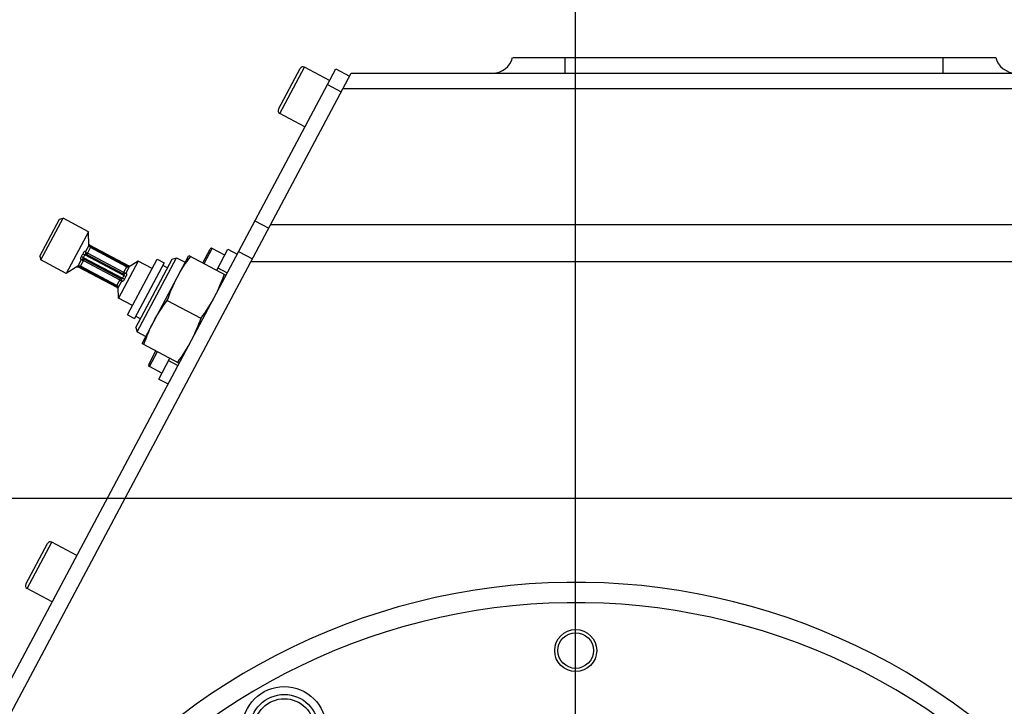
# Model space of a CAD drawing. Header units: millimetres. Extents: x 0 to 8410, y 0 to 5940.
# Tile 75 of 85: x 3857 to 4044, y 4515 to 4645. Entities that reach past the tile are written whole.
import ezdxf

# ---------------------------------------------------------------- set-up
doc = ezdxf.new("R2010")
doc.units = ezdxf.units.MM
doc.header["$LTSCALE"] = 462.55
doc.layers.get('0').update_dxf_attribs({"linetype": 'CONTINUOUS'})
for name, color, linetype in [('204101000013-1_DXF_DIMENSION', 7, 'CONTINUOUS'), ('204101000013_DXF_DIMENSION', 7, 'CONTINUOUS'), ('304102000036DXF_CONTINUOUS_LINE', 7, 'CONTINUOUS'), ('304105000142DXF_CONTINUOUS_LINE', 7, 'CONTINUOUS'), ('304105000212DXF_CONTINUOUS_LINE', 7, 'CONTINUOUS'), ('501023000072DXF_CONTINUOUS_LINE', 7, 'CONTINUOUS'), ('501023000078DXF_CONTINUOUS_LINE', 7, 'CONTINUOUS'), ('501023000084DXF_CONTINUOUS_LINE', 7, 'CONTINUOUS'), ('504001000008DXF_CONTINUOUS_LINE', 7, 'CONTINUOUS'), ('627001000046DXF_CONTINUOUS_LINE', 7, 'CONTINUOUS'), ('628001000026DXF_CONTINUOUS_LINE', 7, 'CONTINUOUS')]:
    doc.layers.add(name, color=color, linetype=linetype)
doc.styles.get("Standard").update_dxf_attribs({"font": 'txt', "width": 0.7})
doc.dimstyles.new('DIMSTYLE_1', dxfattribs={"dimtxt": 70, "dimasz": 60, "dimexe": 1.5, "dimexo": 0, "dimgap": 1.75, "dimtad": 0, "dimtih": 1, "dimtoh": 1, "dimdsep": 46, "dimtxsty": 'Standard', "dimblk": '_FILLED', "dimblk1": '_FILLED', "dimblk2": '_FILLED', "dimcen": 0.09, "dimclrt": 5, "dimazin": 2, "dimtp": 0.01, "dimtm": 0.01, "dimtfac": 1, "dimtofl": 0, "dimtmove": 0, "dimatfit": 3, "dimldrblk": '_FILLED', "dimfxl": 0, "dimtolj": 1, "dimarcsym": 0})
doc.dimstyles.new('DIMSTYLE_3', dxfattribs={"dimtxt": 70, "dimasz": 60, "dimexe": 1.5, "dimexo": 0, "dimgap": 1.75, "dimtad": 0, "dimtih": 1, "dimtoh": 1, "dimdec": 0, "dimdsep": 46, "dimtxsty": 'Standard', "dimblk": '_FILLED', "dimblk1": '_FILLED', "dimblk2": '_FILLED', "dimcen": 0.09, "dimclrt": 5, "dimazin": 2, "dimtfac": 1, "dimtdec": 0, "dimtofl": 0, "dimtmove": 0, "dimatfit": 3, "dimldrblk": '_FILLED', "dimfxl": 0, "dimtolj": 1, "dimarcsym": 0})
doc.dimstyles.new('DIMSTYLE_7', dxfattribs={"dimtxt": 70, "dimasz": 60, "dimexe": 1.5, "dimexo": 0, "dimgap": 1.75, "dimtad": 1, "dimdsep": 46, "dimtxsty": 'Standard', "dimblk": '_FILLED', "dimblk1": '_FILLED', "dimblk2": '_FILLED', "dimcen": 0.09, "dimclrt": 5, "dimazin": 2, "dimtp": 0.01, "dimtm": 0.01, "dimtfac": 1, "dimtofl": 0, "dimtmove": 0, "dimatfit": 3, "dimldrblk": '_FILLED', "dimfxl": 0, "dimtolj": 1, "dimarcsym": 0})
doc.dimstyles.new('DIMSTYLE_8', dxfattribs={"dimtxt": 70, "dimasz": 60, "dimexe": 1.5, "dimexo": 0, "dimgap": 1.75, "dimtad": 0, "dimtih": 1, "dimtoh": 1, "dimdec": 1, "dimdsep": 46, "dimtxsty": 'Standard', "dimblk": '_FILLED', "dimblk1": '_FILLED', "dimblk2": '_FILLED', "dimcen": 0.09, "dimclrt": 5, "dimazin": 2, "dimtp": 0.01, "dimtm": 0.01, "dimtfac": 1, "dimtdec": 1, "dimtofl": 0, "dimtmove": 0, "dimatfit": 3, "dimldrblk": '_FILLED', "dimfxl": 0, "dimtolj": 1, "dimarcsym": 0})

# ---------------------------------------------------------------- blocks, each defined once
blk = doc.blocks.new('*D6')
at = {"layer": '204101000013-1_DXF_DIMENSION', "color": 2, "linetype": 'Continuous'}
blk.add_line((3962.4, 4457.95), (3962.4, 5379.43), dxfattribs=at)
blk = doc.blocks.new('_FILLED')
at = {"color": 0, "linetype": 'ByBlock'}
blk.add_solid([(0, 0), (-1, 0.125), (-1, -0.125)], dxfattribs=at)
blk = doc.blocks.new('*D7')
at = {"layer": '204101000013-1_DXF_DIMENSION', "color": 2, "linetype": 'Continuous'}
blk.add_line((5484.37, 3684.17), (5484.37, 5379.43), dxfattribs=at)
blk = doc.blocks.new('*D11')
at = {"layer": '204101000013-1_DXF_DIMENSION', "color": 2, "linetype": 'Continuous'}
blk.add_line((3962.4, 5206.15), (5658.26, 5206.15), dxfattribs=at)
blk = doc.blocks.new('*D19')
at = {"layer": '204101000013-1_DXF_DIMENSION', "color": 2, "linetype": 'Continuous'}
for p, q in [((3376.14, 4484.17), (3376.14, 4702.8)), ((4132.4, 4554.17), (3361.14, 4554.17)), ((3376.14, 4554.17), (3376.14, 4484.17)), ((3376.14, 4414.17), (3376.14, 4484.17)), ((3925.12, 4414.17), (3361.14, 4414.17))]:
    blk.add_line(p, q, dxfattribs=at)
at = {"layer": '204101000013-1_DXF_DIMENSION', "color": 2, "linetype": 'Continuous', "xscale": 60, "yscale": 60, "zscale": 60}
for p, rotation in [((3376.14, 4554.17), 90), ((3376.14, 4414.17), 270)]:
    blk.add_blockref('_FILLED', p, dxfattribs=dict(at, rotation=rotation))
blk = doc.blocks.new('*D22')
at = {"layer": '204101000013-1_DXF_DIMENSION', "color": 2, "linetype": 'Continuous'}
blk.add_line((4171.4, 3507.67), (4171.4, 5379.43), dxfattribs=at)
blk = doc.blocks.new('*D24')
at = {"layer": '204101000013-1_DXF_DIMENSION', "color": 2, "linetype": 'Continuous'}
for p, q in [((4319.75, 4804.4), (4319.75, 5379.43)), ((4235.96, 4686.98), (4319.75, 4804.4)), ((4235.96, 3684.17), (4235.96, 4686.98))]:
    blk.add_line(p, q, dxfattribs=at)
blk = doc.blocks.new('*D32')
at = {"layer": '204101000013_DXF_DIMENSION', "color": 2, "linetype": 'Continuous'}
for p, q in [((3813.4, 3341.17), (3813.4, 4872.38)), ((3962.4, 4457.95), (3962.4, 4872.38)), ((3887.9, 4857.38), (3653.51, 4857.38)), ((3813.4, 4857.38), (3887.9, 4857.38)), ((3962.4, 4857.38), (3887.9, 4857.38))]:
    blk.add_line(p, q, dxfattribs=at)
at = {"layer": '204101000013_DXF_DIMENSION', "color": 2, "linetype": 'Continuous', "xscale": 60, "yscale": 60, "zscale": 60, "rotation": 180}
blk.add_blockref('_FILLED', (3813.4, 4857.38), dxfattribs=at)
at = {"layer": '204101000013_DXF_DIMENSION', "color": 2, "linetype": 'Continuous', "xscale": 60, "yscale": 60, "zscale": 60}
blk.add_blockref('_FILLED', (3962.4, 4857.38), dxfattribs=at)
blk = doc.blocks.new('*D33')
at = {"layer": '204101000013_DXF_DIMENSION', "color": 2, "linetype": 'Continuous'}
for p, q in [((3962.4, 4457.95), (3962.4, 4872.38)), ((4741.9, 4585.65), (4741.9, 4872.38)), ((3962.4, 4857.38), (4352.15, 4857.38)), ((4741.9, 4857.38), (4352.15, 4857.38))]:
    blk.add_line(p, q, dxfattribs=at)
at = {"layer": '204101000013_DXF_DIMENSION', "color": 2, "linetype": 'Continuous', "xscale": 60, "yscale": 60, "zscale": 60, "rotation": 180}
blk.add_blockref('_FILLED', (3962.4, 4857.38), dxfattribs=at)
at = {"layer": '204101000013_DXF_DIMENSION', "color": 2, "linetype": 'Continuous', "xscale": 60, "yscale": 60, "zscale": 60}
blk.add_blockref('_FILLED', (4741.9, 4857.38), dxfattribs=at)

msp = doc.modelspace()

# ---------------------------------------------------------------- linework, layer by layer
at = {"color": 2, "linetype": 'Continuous'}
msp.add_arc((3962.401, 3684.175), 1521.972, 330, 180, dxfattribs=at)
at = {"layer": '304102000036DXF_CONTINUOUS_LINE', "color": 7, "linetype": 'Continuous'}
for p, q in [((3950.403, 4638.175), (4042.4, 4638.175)), ((3832.959, 4472.131), (3919.651, 4635.175)), ((3919.651, 4635.175), (4047.402, 4635.175))]:
    msp.add_line(p, q, dxfattribs=at)
at = {"layer": '304102000036DXF_CONTINUOUS_LINE', "color": 9, "linetype": 'Continuous'}
for p, q in [((3960.402, 4635.175), (3960.402, 4638.175)), ((4032.402, 4635.175), (4032.402, 4638.175)), ((3918.093, 4632.246), (4047.402, 4632.246)), ((4149.402, 4606.296), (3904.296, 4606.296)), ((4084.377, 4599.225), (3900.536, 4599.225))]:
    msp.add_line(p, q, dxfattribs=at)
at = {"layer": '304102000036DXF_CONTINUOUS_LINE', "color": 7, "linetype": 'Continuous'}
for radius in [4, 3.4]:
    msp.add_circle((3962.402, 4525.175), radius, dxfattribs=at)
for centre, radius, start, end in [((3946.529, 4639.175), 4, 270, 345.52249), ((4046.275, 4639.175), 4, 194.47751, 270), ((3962.402, 4414.175), 120.127, 49.48824, 155.412)]:
    msp.add_arc(centre, radius, start, end, dxfattribs=at)
at = {"layer": '304102000036DXF_CONTINUOUS_LINE', "color": 9, "linetype": 'Continuous'}
msp.add_arc((3962.402, 4414.175), 124, 49.48811, 155.42269, dxfattribs=at)
at = {"layer": '304105000142DXF_CONTINUOUS_LINE', "color": 7, "linetype": 'Continuous'}
for p, q in [((3830.545, 4473.981), (3916.693, 4636.002)), ((3916.693, 4636.002), (3919.342, 4634.593))]:
    msp.add_line(p, q, dxfattribs=at)
at = {"layer": '304105000142DXF_CONTINUOUS_LINE', "color": 9, "linetype": 'Continuous'}
for p, q in [((3915.109, 4633.023), (3917.758, 4631.615)), ((3901.31, 4607.071), (3903.959, 4605.662)), ((3898.199, 4601.22), (3900.848, 4599.812))]:
    msp.add_line(p, q, dxfattribs=at)
at = {"layer": '304105000212DXF_CONTINUOUS_LINE', "color": 7, "linetype": 'Continuous'}
for p, q in [((3894.035, 4597.65), (3896.148, 4601.623)), ((3896.148, 4601.623), (3897.914, 4600.684)), ((3883.003, 4576.9), (3885.116, 4580.874)), ((3883.003, 4576.9), (3884.769, 4575.961))]:
    msp.add_line(p, q, dxfattribs=at)
at = {"layer": '304105000212DXF_CONTINUOUS_LINE', "color": 9, "linetype": 'Continuous'}
for p, q in [((3894.27, 4598.091), (3896.036, 4597.152)), ((3884.881, 4580.432), (3886.647, 4579.493))]:
    msp.add_line(p, q, dxfattribs=at)
at = {"layer": '501023000072DXF_CONTINUOUS_LINE', "color": 7, "linetype": 'Continuous'}
for p, q in [((3891.387, 4599.058), (3892.772, 4601.663)), ((3895.561, 4600.519), (3893.177, 4601.787)), ((3881.082, 4579.677), (3882.467, 4582.282)), ((3883.59, 4578.004), (3881.206, 4579.272))]:
    msp.add_line(p, q, dxfattribs=at)
at = {"layer": '501023000072DXF_CONTINUOUS_LINE', "color": 9, "linetype": 'Continuous'}
for p, q in [((3891.652, 4598.917), (3893.177, 4601.787)), ((3881.206, 4579.272), (3882.732, 4582.141))]:
    msp.add_line(p, q, dxfattribs=at)
at = {"layer": '501023000072DXF_CONTINUOUS_LINE', "color": 7, "linetype": 'Continuous'}
for centre, start, end in [((3893.036, 4601.522), 62, 152), ((3881.347, 4579.537), 152, 242)]:
    msp.add_arc(centre, 0.3, start, end, dxfattribs=at)
at = {"layer": '501023000078DXF_CONTINUOUS_LINE', "color": 7, "linetype": 'Continuous'}
for p, q in [((3905.808, 4628.312), (3909.94, 4636.082)), ((3915.519, 4633.795), (3910.751, 4636.33)), ((3910.824, 4624.965), (3906.057, 4627.5)), ((3867.398, 4543.292), (3862.63, 4545.828)), ((3857.688, 4537.81), (3861.819, 4545.579)), ((3862.704, 4534.463), (3857.936, 4536.998))]:
    msp.add_line(p, q, dxfattribs=at)
at = {"layer": '501023000078DXF_CONTINUOUS_LINE', "color": 9, "linetype": 'Continuous'}
for p, q in [((3906.057, 4627.5), (3910.751, 4636.33)), ((3857.936, 4536.998), (3862.63, 4545.828))]:
    msp.add_line(p, q, dxfattribs=at)
at = {"layer": '501023000078DXF_CONTINUOUS_LINE', "color": 7, "linetype": 'Continuous'}
for centre, start, end in [((3910.47, 4635.8), 62, 152), ((3906.338, 4628.03), 152, 242), ((3862.349, 4545.298), 62, 152), ((3858.217, 4537.528), 152, 242)]:
    msp.add_arc(centre, 0.6, start, end, dxfattribs=at)
at = {"layer": '501023000084DXF_CONTINUOUS_LINE', "color": 7, "linetype": 'Continuous'}
msp.add_circle((3906.902, 4510.303), 6.5, dxfattribs=at)
at = {"layer": '501023000084DXF_CONTINUOUS_LINE', "color": 9, "linetype": 'Continuous'}
msp.add_circle((3906.902, 4510.303), 5.7, dxfattribs=at)
at = {"layer": '504001000008DXF_CONTINUOUS_LINE', "color": 7, "linetype": 'Continuous'}
msp.add_circle((3906.902, 4510.303), 8, dxfattribs=at)
at = {"layer": '627001000046DXF_CONTINUOUS_LINE', "color": 7, "linetype": 'Continuous'}
for p, q in [((3879.818, 4583.69), (3888.738, 4600.467)), ((3888.738, 4600.467), (3895.801, 4596.711)), ((3877.046, 4589.128), (3882.68, 4599.724)), ((3884.004, 4599.019), (3878.371, 4588.424)), ((3878.603, 4586.73), (3885.538, 4599.774)), ((3878.856, 4585.901), (3886.368, 4600.028)), ((3882.68, 4599.724), (3884.004, 4599.019)), ((3883.77, 4598.578), (3884.653, 4598.108)), ((3885.538, 4599.774), (3886.368, 4600.028)), ((3886.368, 4600.028), (3888.034, 4599.142)), ((3884.626, 4591.894), (3890.994, 4588.508)), ((3877.046, 4589.128), (3878.371, 4588.424)), ((3878.605, 4588.865), (3879.488, 4588.396)), ((3878.603, 4586.73), (3878.856, 4585.901)), ((3878.856, 4585.901), (3880.522, 4585.015)), ((3879.818, 4583.69), (3886.881, 4579.935))]:
    msp.add_line(p, q, dxfattribs=at)
for points in [[(3886.508, 4596.272), (3887.254, 4597.675), (3888.134, 4599.009), (3889.085, 4600.282)], [(3895.454, 4596.896), (3894.931, 4595.395), (3894.317, 4593.92), (3893.571, 4592.517)], [(3884.626, 4591.894), (3885.148, 4593.394), (3885.762, 4594.87), (3886.508, 4596.272)], [(3882.048, 4587.884), (3882.794, 4589.287), (3883.674, 4590.621), (3884.626, 4591.894)], [(3893.571, 4592.517), (3892.825, 4591.114), (3891.945, 4589.78), (3890.994, 4588.508)], [(3880.166, 4583.506), (3880.688, 4585.006), (3881.302, 4586.482), (3882.048, 4587.884)], [(3890.994, 4588.508), (3890.471, 4587.007), (3889.857, 4585.532), (3889.111, 4584.129)], [(3889.111, 4584.129), (3888.366, 4582.726), (3887.485, 4581.392), (3886.534, 4580.12)]]:
    msp.add_open_spline(points, degree=3, dxfattribs=at)
at = {"layer": '628001000026DXF_CONTINUOUS_LINE', "color": 7, "linetype": 'Continuous'}
for p, q in [((3860.326, 4600.283), (3864.082, 4607.347)), ((3860.533, 4599.607), (3864.758, 4607.554)), ((3864.082, 4607.347), (3864.758, 4607.554)), ((3869.614, 4604.972), (3864.758, 4607.554)), ((3869.614, 4604.972), (3865.389, 4597.025)), ((3869.705, 4602.375), (3869.614, 4604.972)), ((3869.888, 4602.382), (3877.282, 4598.451)), ((3860.326, 4600.283), (3860.533, 4599.607)), ((3876.179, 4596.951), (3869.262, 4600.629)), ((3876.879, 4598.278), (3869.97, 4601.951)), ((3865.389, 4597.025), (3860.533, 4599.607)), ((3867.592, 4598.402), (3865.389, 4597.025)), ((3875.001, 4594.746), (3868.092, 4598.419)), ((3868.792, 4599.746), (3875.709, 4596.068)), ((3879.092, 4599.366), (3875.336, 4592.302)), ((3879.092, 4599.366), (3877.378, 4598.295)), ((3881.741, 4597.958), (3879.092, 4599.366)), ((3875.083, 4594.315), (3867.69, 4598.246)), ((3875.336, 4592.302), (3875.266, 4594.322)), ((3877.985, 4590.894), (3875.336, 4592.302))]:
    msp.add_line(p, q, dxfattribs=at)
at = {"layer": '628001000026DXF_CONTINUOUS_LINE', "color": 9, "linetype": 'Continuous'}
for p, q in [((3869.705, 4602.375), (3869.071, 4601.183)), ((3870.08, 4602.158), (3869.266, 4600.627)), ((3870.08, 4602.167), (3870.08, 4602.158)), ((3870.08, 4602.167), (3876.996, 4598.489)), ((3870.08, 4602.158), (3876.989, 4598.485)), ((3868.257, 4600.285), (3868.628, 4600.06)), ((3868.515, 4600.771), (3868.909, 4600.59)), ((3876.343, 4596.637), (3868.909, 4600.59)), ((3869.071, 4601.183), (3869.067, 4601.186)), ((3876.315, 4597.218), (3869.407, 4600.892)), ((3868.226, 4599.594), (3867.592, 4598.402)), ((3868.79, 4599.732), (3867.982, 4598.213)), ((3868.222, 4599.596), (3868.226, 4599.594)), ((3868.628, 4600.06), (3876.061, 4596.107)), ((3868.656, 4599.479), (3875.564, 4595.806)), ((3868.796, 4599.744), (3868.79, 4599.732)), ((3876.989, 4598.485), (3876.175, 4596.953)), ((3877.378, 4598.295), (3876.745, 4597.103)), ((3876.996, 4598.489), (3876.989, 4598.485)), ((3867.982, 4598.213), (3867.975, 4598.208)), ((3874.891, 4594.53), (3867.975, 4598.208)), ((3874.891, 4594.539), (3867.982, 4598.213)), ((3876.343, 4596.637), (3876.714, 4596.412)), ((3876.745, 4597.103), (3876.749, 4597.101)), ((3875.705, 4596.07), (3874.891, 4594.539)), ((3874.891, 4594.539), (3874.891, 4594.53)), ((3875.9, 4595.514), (3875.266, 4594.322)), ((3875.904, 4595.512), (3875.9, 4595.514)), ((3876.061, 4596.107), (3876.455, 4595.926))]:
    msp.add_line(p, q, dxfattribs=at)
at = {"layer": '628001000026DXF_CONTINUOUS_LINE', "color": 7, "linetype": 'Continuous'}
for points in [[(3869.783, 4602.457), (3869.736, 4602.509), (3869.703, 4602.558), (3869.698, 4602.568)], [(3869.887, 4602.383), (3869.848, 4602.406), (3869.783, 4602.457)], [(3867.429, 4598.3), (3867.445, 4598.302), (3867.509, 4598.301), (3867.582, 4598.288), (3867.659, 4598.261), (3867.688, 4598.247)], [(3877.542, 4598.398), (3877.528, 4598.396), (3877.468, 4598.396), (3877.399, 4598.407), (3877.319, 4598.433), (3877.283, 4598.45)], [(3875.084, 4594.315), (3875.109, 4594.301), (3875.174, 4594.252), (3875.226, 4594.199), (3875.264, 4594.146), (3875.273, 4594.129)]]:
    msp.add_lwpolyline(points, dxfattribs=at)
for centre, start, end in [((3870.205, 4602.393), 182, 242), ((3867.857, 4597.978), 62, 122), ((3877.113, 4598.719), 242, 302), ((3874.766, 4594.305), 2, 62)]:
    msp.add_arc(centre, 0.5, start, end, dxfattribs=at)
at = {"layer": '628001000026DXF_CONTINUOUS_LINE', "color": 9, "linetype": 'Continuous'}
for centre, radius, start, end in [((3869.83, 4602.379), 0.136, 210.27095, 216.46335), ((3869.834, 4602.371), 0.139, 211.75632, 216.00722), ((3864.501, 4602.594), 4.409, 328.42258, 335.57742), ((3864.153, 4602.779), 5.236, 328.7155, 335.2845), ((3869.44, 4600.954), 0.371, 241.32431, 241.99951), ((3867.659, 4598.296), 0.136, 87.53489, 93.70249), ((3867.668, 4598.298), 0.139, 87.99296, 92.2434), ((3868.622, 4599.416), 0.371, 62.00049, 62.6757), ((3877.311, 4598.401), 0.136, 267.53665, 273.72901), ((3880.818, 4593.918), 5.236, 148.71553, 155.28447), ((3876.349, 4597.281), 0.371, 242.00049, 242.67604), ((3880.47, 4594.103), 4.409, 148.42259, 155.57741), ((3877.303, 4598.399), 0.139, 267.9928, 272.2436), ((3875.531, 4595.743), 0.371, 61.32395, 61.99951), ((3875.137, 4594.326), 0.139, 31.75656, 36.00704), ((3875.141, 4594.318), 0.136, 30.27104, 36.46321)]:
    msp.add_arc(centre, radius, start, end, dxfattribs=at)
for points, knots in [([(3869.721, 4602.298), (3869.753, 4602.255), (3869.876, 4602.191), (3870.004, 4602.171), (3870.08, 4602.167)], [0, 0, 0, 0, 0.4156396, 1, 1, 1, 1]), ([(3869.721, 4602.289), (3869.753, 4602.246), (3869.877, 4602.184), (3870.004, 4602.16), (3870.08, 4602.158)], [0, 0, 0, 0, 0.4154114, 1, 1, 1, 1]), ([(3869.887, 4602.383), (3869.925, 4602.363), (3869.987, 4602.284), (3870.047, 4602.21), (3870.08, 4602.167)], [0, 0, 0, 0, 0.4423151, 1, 1, 1, 1]), ([(3868.257, 4600.285), (3868.211, 4600.21), (3868.14, 4600.065), (3868.09, 4599.858), (3868.109, 4599.684), (3868.184, 4599.613), (3868.222, 4599.596)], [0, 0, 0, 0, 0.3453444, 0.6297572, 0.8349783, 1, 1, 1, 1]), ([(3869.067, 4601.186), (3869.032, 4601.208), (3868.931, 4601.23), (3868.776, 4601.149), (3868.632, 4600.991), (3868.552, 4600.851), (3868.515, 4600.771)], [0, 0, 0, 0, 0.1650217, 0.3702432, 0.6546557, 1, 1, 1, 1]), ([(3869.262, 4600.629), (3869.204, 4600.659), (3869.11, 4600.695), (3868.972, 4600.681), (3868.92, 4600.624), (3868.909, 4600.59)], [0, 0, 0, 0, 0.4882364, 0.7339454, 1, 1, 1, 1]), ([(3869.067, 4601.186), (3869.034, 4601.082), (3869.027, 4600.856), (3869.173, 4600.676), (3869.262, 4600.629)], [0, 0, 0, 0, 0.5194528, 1, 1, 1, 1]), ([(3869.071, 4601.183), (3869.037, 4601.081), (3869.031, 4600.856), (3869.174, 4600.677), (3869.262, 4600.629)], [0, 0, 0, 0, 0.5192576, 1, 1, 1, 1]), ([(3869.071, 4601.183), (3869.101, 4601.125), (3869.208, 4601.014), (3869.333, 4600.931), (3869.407, 4600.892)], [0, 0, 0, 0, 0.4394563, 1, 1, 1, 1]), ([(3867.665, 4598.432), (3867.719, 4598.43), (3867.841, 4598.363), (3867.929, 4598.268), (3867.975, 4598.208)], [0, 0, 0, 0, 0.4156432, 1, 1, 1, 1]), ([(3867.673, 4598.437), (3867.727, 4598.435), (3867.847, 4598.366), (3867.938, 4598.274), (3867.982, 4598.213)], [0, 0, 0, 0, 0.4154111, 1, 1, 1, 1]), ([(3868.222, 4599.596), (3868.289, 4599.681), (3868.472, 4599.814), (3868.704, 4599.793), (3868.792, 4599.746)], [0, 0, 0, 0, 0.5194536, 1, 1, 1, 1]), ([(3868.226, 4599.594), (3868.292, 4599.68), (3868.475, 4599.81), (3868.704, 4599.792), (3868.793, 4599.746)], [0, 0, 0, 0, 0.5192576, 1, 1, 1, 1]), ([(3868.226, 4599.594), (3868.292, 4599.602), (3868.443, 4599.575), (3868.582, 4599.518), (3868.656, 4599.479)], [0, 0, 0, 0, 0.4394563, 1, 1, 1, 1]), ([(3868.628, 4600.06), (3868.605, 4600.033), (3868.587, 4599.957), (3868.652, 4599.835), (3868.735, 4599.777), (3868.792, 4599.746)], [0, 0, 0, 0, 0.2660548, 0.5117639, 1, 1, 1, 1]), ([(3876.989, 4598.485), (3877.033, 4598.423), (3877.124, 4598.331), (3877.244, 4598.263), (3877.298, 4598.261)], [0, 0, 0, 0, 0.5845887, 1, 1, 1, 1]), ([(3877.283, 4598.45), (3877.245, 4598.47), (3877.145, 4598.478), (3877.05, 4598.486), (3876.996, 4598.489)], [0, 0, 0, 0, 0.4423481, 1, 1, 1, 1]), ([(3876.996, 4598.489), (3877.042, 4598.429), (3877.13, 4598.334), (3877.252, 4598.267), (3877.306, 4598.265)], [0, 0, 0, 0, 0.5843604, 1, 1, 1, 1]), ([(3867.975, 4598.208), (3867.921, 4598.211), (3867.826, 4598.219), (3867.726, 4598.227), (3867.688, 4598.247)], [0, 0, 0, 0, 0.5576918, 1, 1, 1, 1]), ([(3876.178, 4596.951), (3876.267, 4596.906), (3876.496, 4596.887), (3876.679, 4597.018), (3876.745, 4597.103)], [0, 0, 0, 0, 0.4807425, 1, 1, 1, 1]), ([(3876.179, 4596.951), (3876.267, 4596.904), (3876.498, 4596.883), (3876.682, 4597.016), (3876.749, 4597.101)], [0, 0, 0, 0, 0.4805464, 1, 1, 1, 1]), ([(3876.179, 4596.951), (3876.236, 4596.921), (3876.319, 4596.862), (3876.384, 4596.74), (3876.366, 4596.665), (3876.343, 4596.637)], [0, 0, 0, 0, 0.488003, 0.7336666, 1, 1, 1, 1]), ([(3876.315, 4597.218), (3876.389, 4597.179), (3876.528, 4597.122), (3876.679, 4597.096), (3876.745, 4597.103)], [0, 0, 0, 0, 0.5605437, 1, 1, 1, 1]), ([(3876.749, 4597.101), (3876.787, 4597.084), (3876.862, 4597.013), (3876.881, 4596.84), (3876.831, 4596.632), (3876.76, 4596.487), (3876.714, 4596.412)], [0, 0, 0, 0, 0.1650071, 0.3702265, 0.6546307, 1, 1, 1, 1]), ([(3874.891, 4594.539), (3874.967, 4594.537), (3875.094, 4594.513), (3875.218, 4594.452), (3875.25, 4594.408)], [0, 0, 0, 0, 0.5845889, 1, 1, 1, 1]), ([(3874.891, 4594.53), (3874.967, 4594.526), (3875.095, 4594.506), (3875.218, 4594.443), (3875.25, 4594.399)], [0, 0, 0, 0, 0.5843603, 1, 1, 1, 1]), ([(3874.891, 4594.53), (3874.924, 4594.487), (3874.984, 4594.413), (3875.046, 4594.335), (3875.084, 4594.315)], [0, 0, 0, 0, 0.5576598, 1, 1, 1, 1]), ([(3875.564, 4595.806), (3875.638, 4595.766), (3875.763, 4595.683), (3875.869, 4595.572), (3875.9, 4595.514)], [0, 0, 0, 0, 0.5605437, 1, 1, 1, 1]), ([(3876.061, 4596.107), (3876.051, 4596.073), (3875.999, 4596.016), (3875.861, 4596.002), (3875.766, 4596.038), (3875.709, 4596.068)], [0, 0, 0, 0, 0.2663313, 0.5119952, 1, 1, 1, 1]), ([(3875.709, 4596.068), (3875.797, 4596.02), (3875.94, 4595.841), (3875.934, 4595.616), (3875.9, 4595.514)], [0, 0, 0, 0, 0.4807425, 1, 1, 1, 1]), ([(3875.709, 4596.068), (3875.798, 4596.021), (3875.944, 4595.841), (3875.937, 4595.615), (3875.904, 4595.512)], [0, 0, 0, 0, 0.4805464, 1, 1, 1, 1]), ([(3876.455, 4595.926), (3876.419, 4595.846), (3876.339, 4595.706), (3876.195, 4595.548), (3876.04, 4595.467), (3875.939, 4595.489), (3875.904, 4595.512)], [0, 0, 0, 0, 0.3453683, 0.6297711, 0.8349922, 1, 1, 1, 1])]:
    msp.add_open_spline(points, degree=3, knots=knots, dxfattribs=at)

# ---------------------------------------------------------------- dimensions: what is measured, and where the dimension line sits
at = {"layer": '204101000013-1_DXF_DIMENSION', "color": 2, "linetype": 'Continuous'}
for feature_location, offset, dtype, origin, dimstyle, override, picture, middle in [((3962.402, 4457.953), (0, 921.472), 1, (3813.401, 4457.953), 'DIMSTYLE_1', {"dimgap": 17.499908, "dimtad": 1, "dimtih": 0, "dimtoh": 0}, '*D6', (3944.902, 5414.425)), ((5484.374, 3684.175), (0, 1695.251), 1, (3813.401, 3684.175), 'DIMSTYLE_3', {"dimgap": 17.499908, "dimtad": 1, "dimtih": 0, "dimtoh": 0}, '*D7', (5466.874, 5414.425)), ((4171.403, 3507.675), (0, 1871.751), 1, (3813.401, 3507.675), 'DIMSTYLE_1', {"dimgap": 17.499908, "dimtad": 1, "dimtih": 0, "dimtoh": 0}, '*D22', (4153.903, 5414.425)), ((4235.959, 3684.175), (83.789, 1695.251), 1, (3813.401, 3684.175), 'DIMSTYLE_8', {"dimgap": 17.499908, "dimtad": 1, "dimtih": 0, "dimtoh": 0}, '*D24', (4302.249, 5414.425)), ((3962.401, 5206.147), (1695.859, 0), 0, (3962.401, 3146.175), 'DIMSTYLE_3', {"dimgap": 17.499998, "dimtad": 1, "dimtih": 0, "dimtoh": 0}, '*D11', (5693.26, 5223.647))]:
    dim = msp.add_ordinate_dim(feature_location=feature_location, offset=offset, dtype=dtype, origin=origin, dimstyle=dimstyle, override=override, dxfattribs=at)
    dim.commit()
    dim.dimension.update_dxf_attribs({"geometry": picture, "text_midpoint": middle})
dim = msp.add_linear_dim(base=(3376.141, 4414.175), p1=(4132.402, 4554.175), p2=(3925.125, 4414.175), angle=270, dimstyle='DIMSTYLE_7', dxfattribs=at)
dim.commit()
dim.dimension.update_dxf_attribs({"geometry": '*D19', "text_midpoint": (3376.141, 4555.795), "dimtype": 160})
at = {"layer": '204101000013_DXF_DIMENSION', "color": 2, "linetype": 'Continuous'}
for base, p1, p2, picture, middle in [((3962.402, 4857.379), (3813.402, 3341.175), (3962.402, 4457.953), '*D32', (3653.512, 4857.379)), ((4741.902, 4857.379), (3962.402, 4457.953), (4741.902, 4585.645), '*D33', (4375.771, 4857.379))]:
    dim = msp.add_linear_dim(base=base, p1=p1, p2=p2, dimstyle='DIMSTYLE_7', dxfattribs=at)
    dim.commit()
    dim.dimension.update_dxf_attribs({"geometry": picture, "text_midpoint": middle, "dimtype": 160})

doc.saveas('drawing.dxf')
